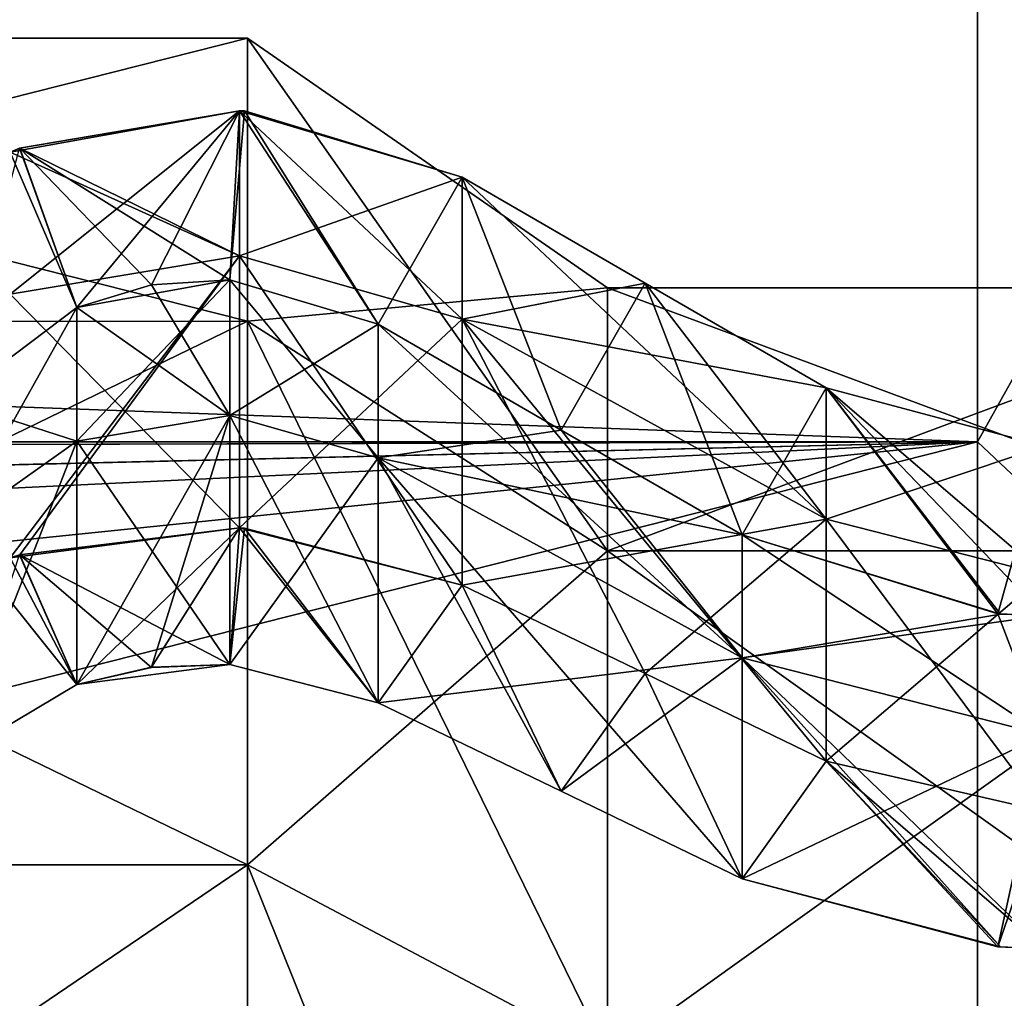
# Model space of a CAD drawing. Header units: metres. Extents: x -46 to 104, y -30 to 30.
# Tile 60 of 127: x 13.15 to 16.08, y 7.54 to 10.45. Entities that reach past the tile are written whole.
import ezdxf

# ---------------------------------------------------------------- set-up
doc = ezdxf.new("R2010")
doc.units = ezdxf.units.M
doc.layers.add('solid_122529', color=7, linetype='CONTINUOUS')

msp = doc.modelspace()

# ---------------------------------------------------------------- linework, layer by layer
at = {"layer": 'solid_122529'}
for points in [[(16, 11.258329, -6.500001), (16, 9.192387, -9.192389), (-40.5, 11.257812, -6.50054)], [(16, 11.258329, 6.500001), (-40.5, 11.257812, 6.50054), (-40.5, 9.192948, 9.191648)], [(16, 9.192387, 9.192389), (16, 11.258329, 6.500001), (-40.5, 9.192948, 9.191648)], [(16, 11.258329, 1093.5), (16, 9.192387, 1090.807617), (-40.5, 11.257812, 1093.499512)], [(16, 11.258329, 1106.5), (-40.5, 11.257812, 1106.500488), (-40.5, 9.192948, 1109.19165)], [(16, 9.192387, 1109.192383), (16, 11.258329, 1106.5), (-40.5, 9.192948, 1109.19165)], [(16, 9.192387, -9.192389), (-40.5, 9.192948, -9.191648), (-40.5, 11.257812, -6.50054)], [(16, 9.192387, 1090.807617), (-40.5, 9.192948, 1090.80835), (-40.5, 11.257812, 1093.499512)], [(16.749319, 10.533725, -7.270905), (16, 9.192387, -9.192389), (16, 11.258329, -6.500001)], [(16.749319, 10.533725, 7.270905), (16, 11.258329, 6.500001), (16, 9.192387, 9.192389)], [(16.749319, 10.533725, 1092.729126), (16, 9.192387, 1090.807617), (16, 11.258329, 1093.5)], [(16.749319, 10.533725, 1107.270874), (16, 11.258329, 1106.5), (16, 9.192387, 1109.192383)], [(16.749319, 10.533725, -7.270905), (16.749319, 8.487593, -9.580511), (16, 9.192387, -9.192389)], [(16.749319, 8.487593, 9.580511), (16.749319, 10.533725, 7.270905), (16, 9.192387, 9.192389)], [(16.749319, 10.533725, 1092.729126), (16.749319, 8.487593, 1090.419434), (16, 9.192387, 1090.807617)], [(16.749319, 8.487593, 1109.580566), (16.749319, 10.533725, 1107.270874), (16, 9.192387, 1109.192383)], [(13.828889, 10.393126, 1.494306), (10.5, 10.39292, 1.495167), (10.5, 10.39292, -1.495167)], [(13.828889, 9.551136, 4.361857), (10.5, 10.39292, 1.495167), (13.828889, 10.393126, 1.494306)], [(13.828889, 10.393126, -1.494306), (10.5, 10.39292, -1.495167), (10.5, 9.55102, -4.361573)], [(13.828889, 10.393126, 1.494306), (10.5, 10.39292, -1.495167), (13.828889, 10.393126, -1.494306)], [(13.828889, 10.393126, -1.494306), (10.5, 9.55102, -4.361573), (13.828889, 9.551136, -4.361857)], [(10.5, 9.55102, 1095.638428), (13.828889, 9.551136, 1095.638184), (13.828889, 10.393126, 1098.505737)], [(10.5, 10.39292, 1098.504883), (13.828889, 10.393126, 1098.505737), (13.828889, 10.393126, 1101.494263)], [(10.5, 10.39292, 1098.504883), (10.5, 9.55102, 1095.638428), (13.828889, 10.393126, 1098.505737)], [(10.5, 10.39292, 1101.495117), (13.828889, 10.393126, 1101.494263), (13.828889, 9.551136, 1104.361816)], [(10.5, 10.39292, 1101.495117), (10.5, 10.39292, 1098.504883), (13.828889, 10.393126, 1101.494263)], [(13.828889, 9.551136, 4.361857), (10.5, 9.55102, 4.361573), (10.5, 10.39292, 1.495167)], [(10.5, 9.55102, 1104.361572), (10.5, 10.39292, 1101.495117), (13.828889, 9.551136, 1104.361816)], [(13.828889, 10.393126, -1.494306), (14.9, 9.650759, -1.38757), (14.9, 9.650759, 1.38757)], [(13.828889, 10.393126, -1.494306), (13.828889, 9.551136, -4.361857), (14.9, 9.650759, -1.38757)], [(13.828889, 10.393126, 1.494306), (14.9, 9.650759, 1.38757), (14.9, 8.868912, 4.050296)], [(13.828889, 10.393126, 1.494306), (13.828889, 10.393126, -1.494306), (14.9, 9.650759, 1.38757)], [(13.828889, 9.551136, 4.361857), (13.828889, 10.393126, 1.494306), (14.9, 8.868912, 4.050296)], [(13.828889, 10.393126, 1098.505737), (14.9, 9.650759, 1098.612427), (14.9, 9.650759, 1101.387573)], [(13.828889, 10.393126, 1098.505737), (13.828889, 9.551136, 1095.638184), (14.9, 9.650759, 1098.612427)], [(13.828889, 10.393126, 1101.494263), (14.9, 9.650759, 1101.387573), (14.9, 8.868912, 1104.050293)], [(13.828889, 10.393126, 1101.494263), (13.828889, 10.393126, 1098.505737), (14.9, 9.650759, 1101.387573)], [(13.828889, 9.551136, 1104.361816), (13.828889, 10.393126, 1101.494263), (14.9, 8.868912, 1104.050293)], [(13.805645, 10.177287, 1101.196777), (13.123723, 10.054189, 1101.2146), (13.123739, 9.63166, 1103.129517)], [(13.151624, 10.066072, 1101.213867), (13.123723, 10.054189, 1101.2146), (13.805645, 10.177287, 1101.196777)], [(13.805645, 10.177287, 1.19674), (13.123723, 10.054189, 1.214597), (13.123739, 9.63166, 3.129511)], [(13.151624, 10.066072, 1.213866), (13.123723, 10.054189, 1.214597), (13.805645, 10.177287, 1.19674)], [(13.805645, 10.177287, 1101.196777), (13.123739, 9.63166, 1103.129517), (13.805773, 9.745878, 1103.166626)], [(13.805645, 10.177287, 1.19674), (13.123739, 9.63166, 3.129511), (13.805773, 9.745878, 3.166623)], [(13.321526, 9.592145, 1101.209473), (13.151624, 10.066072, 1101.213867), (13.805645, 10.177287, 1101.196777)], [(13.321526, 9.592145, 1.209417), (13.151624, 10.066072, 1.213866), (13.805645, 10.177287, 1.19674)], [(13.152021, 10.066235, 1098.786133), (13.805654, 10.177288, 1098.803223), (13.805773, 9.745875, 1096.833374)], [(13.776532, 9.674426, 1098.80249), (13.805654, 10.177288, 1098.803223), (13.152021, 10.066235, 1098.786133)], [(13.152021, 10.066235, -1.213856), (13.805654, 10.177288, -1.19674), (13.805773, 9.745875, -3.166632)], [(13.776532, 9.674426, -1.197502), (13.805654, 10.177288, -1.19674), (13.152021, 10.066235, -1.213856)], [(13.321526, 9.592145, 1101.209473), (13.805645, 10.177287, 1101.196777), (13.543889, 9.660059, 1101.203613)], [(13.321526, 9.592145, 1.209417), (13.805645, 10.177287, 1.19674), (13.543889, 9.660059, 1.203594)], [(13.543889, 9.660059, 1101.203613), (13.805645, 10.177287, 1101.196777), (13.776591, 9.674425, 1101.19751)], [(13.543889, 9.660059, 1.203594), (13.805645, 10.177287, 1.19674), (13.776591, 9.674425, 1.197501)], [(13.776532, 9.674426, 1098.80249), (14.217859, 9.542614, 1098.814087), (13.805654, 10.177288, 1098.803223)], [(13.776532, 9.674426, -1.197502), (14.217859, 9.542614, -1.185946), (13.805654, 10.177288, -1.19674)], [(13.776591, 9.674425, 1101.19751), (13.805645, 10.177287, 1101.196777), (13.819984, 10.176411, 1101.196411)], [(13.776591, 9.674425, 1.197501), (13.805645, 10.177287, 1.19674), (13.819984, 10.176411, 1.196365)], [(13.776591, 9.674425, 1101.19751), (13.819984, 10.176411, 1101.196411), (14.217859, 9.542614, 1101.185913)], [(13.776591, 9.674425, 1.197501), (13.819984, 10.176411, 1.196365), (14.217859, 9.542614, 1.185946)], [(13.805645, 10.177287, 1101.196777), (13.805773, 9.745878, 1103.166626), (14.467859, 9.979589, 1101.179443)], [(13.819984, 10.176411, 1101.196411), (13.805645, 10.177287, 1101.196777), (14.467859, 9.979589, 1101.179443)], [(13.805645, 10.177287, 1.19674), (13.805773, 9.745878, 3.166623), (14.467859, 9.979589, 1.179399)], [(13.819984, 10.176411, 1.196365), (13.805645, 10.177287, 1.19674), (14.467859, 9.979589, 1.179399)], [(13.805654, 10.177288, 1098.803223), (14.467859, 9.979589, 1098.820557), (14.467859, 9.557203, 1096.894653)], [(13.805773, 9.745875, 1096.833374), (13.805654, 10.177288, 1098.803223), (14.467859, 9.557203, 1096.894653)], [(13.805654, 10.177288, 1098.803223), (13.82039, 10.176386, 1098.803589), (14.467859, 9.979589, 1098.820557)], [(14.217859, 9.542614, 1098.814087), (13.82039, 10.176386, 1098.803589), (13.805654, 10.177288, 1098.803223)], [(13.805654, 10.177288, -1.19674), (14.467859, 9.979589, -1.179399), (14.467859, 9.557203, -3.105324)], [(13.805773, 9.745875, -3.166632), (13.805654, 10.177288, -1.19674), (14.467859, 9.557203, -3.105324)], [(13.805654, 10.177288, -1.19674), (13.82039, 10.176386, -1.196354), (14.467859, 9.979589, -1.179399)], [(14.217859, 9.542614, -1.185946), (13.82039, 10.176386, -1.196354), (13.805654, 10.177288, -1.19674)], [(14.217859, 9.542614, 1101.185913), (13.819984, 10.176411, 1101.196411), (14.467859, 9.979589, 1101.179443)], [(14.217859, 9.542614, 1.185946), (13.819984, 10.176411, 1.196365), (14.467859, 9.979589, 1.179399)], [(14.217859, 9.542614, 1098.814087), (14.467859, 9.979589, 1098.820557), (13.82039, 10.176386, 1098.803589)], [(14.217859, 9.542614, -1.185946), (14.467859, 9.979589, -1.179399), (13.82039, 10.176386, -1.196354)], [(13.321526, 9.592145, 1101.209473), (12.951815, 9.313337, 1101.219116), (13.151624, 10.066072, 1101.213867)], [(13.321526, 9.592145, 1.209417), (12.951815, 9.313337, 1.219098), (13.151624, 10.066072, 1.213866)], [(13.321472, 9.592123, 1098.790527), (13.12372, 10.054186, 1098.7854), (12.951815, 9.313337, 1098.780884)], [(13.321472, 9.592123, -1.209419), (13.12372, 10.054186, -1.214597), (12.951815, 9.313337, -1.219098)], [(13.152021, 10.066235, 1098.786133), (13.805773, 9.745875, 1096.833374), (13.12372, 10.054186, 1098.7854)], [(13.321472, 9.592123, 1098.790527), (13.152021, 10.066235, 1098.786133), (13.12372, 10.054186, 1098.7854)], [(13.152021, 10.066235, -1.213856), (13.805773, 9.745875, -3.166632), (13.12372, 10.054186, -1.214597)], [(13.321472, 9.592123, -1.209419), (13.152021, 10.066235, -1.213856), (13.12372, 10.054186, -1.214597)], [(13.805773, 9.745875, 1096.833374), (13.123739, 9.631656, 1096.870483), (13.12372, 10.054186, 1098.7854)], [(13.805773, 9.745875, -3.166632), (13.123739, 9.631656, -3.12952), (13.12372, 10.054186, -1.214597)], [(13.543326, 9.659957, 1098.796387), (13.776532, 9.674426, 1098.80249), (13.152021, 10.066235, 1098.786133)], [(13.321472, 9.592123, 1098.790527), (13.543326, 9.659957, 1098.796387), (13.152021, 10.066235, 1098.786133)], [(13.543326, 9.659957, -1.203609), (13.776532, 9.674426, -1.197502), (13.152021, 10.066235, -1.213856)], [(13.321472, 9.592123, -1.209419), (13.543326, 9.659957, -1.203609), (13.152021, 10.066235, -1.213856)], [(13.805773, 9.745878, 1103.166626), (14.467859, 9.557203, 1103.105347), (14.467859, 9.979589, 1101.179443)], [(13.805773, 9.745878, 3.166623), (14.467859, 9.557203, 3.105324), (14.467859, 9.979589, 1.179399)], [(14.762137, 9.227695, 1101.171753), (14.217859, 9.542614, 1101.185913), (14.467859, 9.979589, 1101.179443)], [(14.762173, 9.227674, 1098.828247), (14.467859, 9.979589, 1098.820557), (14.217859, 9.542614, 1098.814087)], [(14.762137, 9.227695, 1.171693), (14.217859, 9.542614, 1.185946), (14.467859, 9.979589, 1.179399)], [(14.762173, 9.227674, -1.171692), (14.467859, 9.979589, -1.179399), (14.217859, 9.542614, -1.185946)], [(15.011936, 9.664936, 1101.165161), (14.467859, 9.979589, 1101.179443), (14.467859, 9.557203, 1103.105347)], [(14.762137, 9.227695, 1101.171753), (14.467859, 9.979589, 1101.179443), (15.011936, 9.664936, 1101.165161)], [(15.55, 8.963007, 1097.087769), (14.467859, 9.557203, 1096.894653), (14.467859, 9.979589, 1098.820557)], [(15.55, 8.963007, 1097.087769), (14.467859, 9.979589, 1098.820557), (15.011969, 9.664918, 1098.834839)], [(14.762173, 9.227674, 1098.828247), (15.011969, 9.664918, 1098.834839), (14.467859, 9.979589, 1098.820557)], [(15.011936, 9.664936, 1.165152), (14.467859, 9.979589, 1.179399), (14.467859, 9.557203, 3.105324)], [(14.762137, 9.227695, 1.171693), (14.467859, 9.979589, 1.179399), (15.011936, 9.664936, 1.165152)], [(15.55, 8.963007, -2.912258), (14.467859, 9.557203, -3.105324), (14.467859, 9.979589, -1.179399)], [(15.55, 8.963007, -2.912258), (14.467859, 9.979589, -1.179399), (15.011969, 9.664918, -1.165151)], [(14.762173, 9.227674, -1.171692), (15.011969, 9.664918, -1.165151), (14.467859, 9.979589, -1.179399)], [(13.805773, 9.745878, 1103.166626), (13.123739, 9.63166, 1103.129517), (13.12372, 8.847929, 1104.927124)], [(13.152021, 8.857242, 1104.934814), (13.805773, 9.745878, 1103.166626), (13.12372, 8.847929, 1104.927124)], [(13.805773, 9.745878, 3.166623), (13.123739, 9.63166, 3.129511), (13.12372, 8.847929, 4.927073)], [(13.152021, 8.857242, 4.934754), (13.805773, 9.745878, 3.166623), (13.12372, 8.847929, 4.927073)], [(13.805645, 8.937024, 1094.986084), (13.123739, 9.631656, 1096.870483), (13.805773, 9.745875, 1096.833374)], [(13.805645, 8.937024, -5.013876), (13.123739, 9.631656, -3.12952), (13.805773, 9.745875, -3.166632)], [(13.152021, 8.857242, 1104.934814), (13.805654, 8.937025, 1105.013916), (13.805773, 9.745878, 1103.166626)], [(13.152021, 8.857242, 4.934754), (13.805654, 8.937025, 5.013877), (13.805773, 9.745878, 3.166623)], [(13.805645, 8.937024, 1094.986084), (13.805773, 9.745875, 1096.833374), (14.467859, 8.766891, 1095.088257)], [(13.805645, 8.937024, -5.013876), (13.805773, 9.745875, -3.166632), (14.467859, 8.766891, -4.911701)], [(13.805773, 9.745878, 1103.166626), (13.805654, 8.937025, 1105.013916), (14.467859, 9.557203, 1103.105347)], [(13.805773, 9.745878, 3.166623), (13.805654, 8.937025, 5.013877), (14.467859, 9.557203, 3.105324)], [(13.805773, 9.745875, 1096.833374), (14.467859, 9.557203, 1096.894653), (14.467859, 8.766891, 1095.088257)], [(13.805773, 9.745875, -3.166632), (14.467859, 9.557203, -3.105324), (14.467859, 8.766891, -4.911701)], [(13.321472, 9.592123, 1098.790527), (13.776532, 9.674426, 1098.80249), (13.543326, 9.659957, 1098.796387)], [(13.321472, 9.592123, 1098.790527), (13.321779, 9.195023, 1097.012329), (13.776532, 9.674426, 1098.80249)], [(13.321472, 9.592123, -1.209419), (13.776532, 9.674426, -1.197502), (13.543326, 9.659957, -1.203609)], [(13.321472, 9.592123, -1.209419), (13.321779, 9.195023, -2.987636), (13.776532, 9.674426, -1.197502)], [(13.321779, 9.195023, 1097.012329), (13.776468, 9.271164, 1096.987549), (13.776532, 9.674426, 1098.80249)], [(13.321779, 9.195023, -2.987636), (13.776468, 9.271164, -3.012392), (13.776532, 9.674426, -1.197502)], [(13.543889, 9.660059, 1101.203613), (13.776591, 9.674425, 1101.19751), (13.776468, 9.271169, 1103.012329)], [(13.543889, 9.660059, 1.203594), (13.776591, 9.674425, 1.197501), (13.776468, 9.271169, 3.012377)], [(13.776532, 9.674426, 1098.80249), (13.776468, 9.271164, 1096.987549), (14.217859, 9.542614, 1098.814087)], [(13.776532, 9.674426, -1.197502), (13.776468, 9.271164, -3.012392), (14.217859, 9.542614, -1.185946)], [(13.776468, 9.271169, 1103.012329), (13.776591, 9.674425, 1101.19751), (14.217859, 9.145384, 1102.971558)], [(13.776468, 9.271169, 3.012377), (13.776591, 9.674425, 1.197501), (14.217859, 9.145384, 2.971515)], [(13.776591, 9.674425, 1101.19751), (14.217859, 9.542614, 1101.185913), (14.217859, 9.145384, 1102.971558)], [(13.776591, 9.674425, 1.197501), (14.217859, 9.542614, 1.185946), (14.217859, 9.145384, 2.971515)], [(15.55, 9.353705, 1101.151123), (15.011936, 9.664936, 1101.165161), (14.467859, 9.557203, 1103.105347)], [(15.55, 9.353705, 1.151062), (15.011936, 9.664936, 1.165152), (14.467859, 9.557203, 3.105324)], [(14.762137, 9.227695, 1101.171753), (15.011936, 9.664936, 1101.165161), (15.3, 8.916419, 1101.157593)], [(14.762137, 9.227695, 1.171693), (15.011936, 9.664936, 1.165152), (15.3, 8.916419, 1.157609)], [(14.762173, 9.227674, 1098.828247), (15.3, 8.916419, 1098.842407), (15.011969, 9.664918, 1098.834839)], [(14.762173, 9.227674, -1.171692), (15.3, 8.916419, -1.157609), (15.011969, 9.664918, -1.165151)], [(15.3, 8.916419, 1101.157593), (15.011936, 9.664936, 1101.165161), (15.55, 9.353705, 1101.151123)], [(15.3, 8.916419, 1.157609), (15.011936, 9.664936, 1.165152), (15.55, 9.353705, 1.151062)], [(15.011969, 9.664918, 1098.834839), (15.55, 9.353705, 1098.848877), (15.55, 8.963007, 1097.087769)], [(15.3, 8.916419, 1098.842407), (15.55, 9.353705, 1098.848877), (15.011969, 9.664918, 1098.834839)], [(15.011969, 9.664918, -1.165151), (15.55, 9.353705, -1.151062), (15.55, 8.963007, -2.912258)], [(15.3, 8.916419, -1.157609), (15.55, 9.353705, -1.151062), (15.011969, 9.664918, -1.165151)], [(13.321526, 9.592145, 1101.209473), (13.543889, 9.660059, 1101.203613), (13.776468, 9.271169, 1103.012329)], [(13.321526, 9.592145, 1.209417), (13.543889, 9.660059, 1.203594), (13.776468, 9.271169, 3.012377)], [(13.828889, 9.551136, -4.361857), (14.9, 8.868912, -4.050296), (14.9, 9.650759, -1.38757)], [(13.828889, 9.551136, 1095.638184), (14.9, 8.868912, 1095.949707), (14.9, 9.650759, 1098.612427)], [(14.9, 8.868912, -4.050296), (17, 8.868912, -4.050296), (17, 9.650759, -1.38757)], [(14.9, 9.650759, -1.38757), (17, 9.650759, -1.38757), (17, 9.650759, 1.38757)], [(14.9, 9.650759, -1.38757), (14.9, 8.868912, -4.050296), (17, 9.650759, -1.38757)], [(14.9, 9.650759, 1.38757), (17, 9.650759, 1.38757), (17, 8.868912, 4.050296)], [(14.9, 9.650759, 1.38757), (14.9, 9.650759, -1.38757), (17, 9.650759, 1.38757)], [(14.9, 8.868912, 4.050296), (14.9, 9.650759, 1.38757), (17, 8.868912, 4.050296)], [(14.9, 8.868912, 1095.949707), (17, 8.868912, 1095.949707), (17, 9.650759, 1098.612427)], [(14.9, 9.650759, 1098.612427), (17, 9.650759, 1098.612427), (17, 9.650759, 1101.387573)], [(14.9, 9.650759, 1098.612427), (14.9, 8.868912, 1095.949707), (17, 9.650759, 1098.612427)], [(14.9, 9.650759, 1101.387573), (17, 9.650759, 1101.387573), (17, 8.868912, 1104.050293)], [(14.9, 9.650759, 1101.387573), (14.9, 9.650759, 1098.612427), (17, 9.650759, 1101.387573)], [(14.9, 8.868912, 1104.050293), (14.9, 9.650759, 1101.387573), (17, 8.868912, 1104.050293)], [(13.805645, 8.937024, 1094.986084), (13.123723, 8.847932, 1095.072876), (13.123739, 9.631656, 1096.870483)], [(13.805645, 8.937024, -5.013876), (13.123723, 8.847932, -4.927074), (13.123739, 9.631656, -3.12952)], [(13.321779, 9.195018, 1102.987671), (12.951815, 9.313337, 1101.219116), (13.321526, 9.592145, 1101.209473)], [(13.321779, 9.195018, 2.98765), (12.951815, 9.313337, 1.219098), (13.321526, 9.592145, 1.209417)], [(13.321472, 9.592123, 1098.790527), (12.951815, 9.313337, 1098.780884), (12.951815, 8.933072, 1097.097412)], [(13.321472, 9.592123, 1098.790527), (12.951815, 8.933072, 1097.097412), (13.321779, 9.195023, 1097.012329)], [(13.321472, 9.592123, -1.209419), (12.951815, 9.313337, -1.219098), (12.951815, 8.933072, -2.902531)], [(13.321472, 9.592123, -1.209419), (12.951815, 8.933072, -2.902531), (13.321779, 9.195023, -2.987636)], [(13.321779, 9.195018, 1102.987671), (13.321526, 9.592145, 1101.209473), (13.776468, 9.271169, 1103.012329)], [(13.321779, 9.195018, 2.98765), (13.321526, 9.592145, 1.209417), (13.776468, 9.271169, 3.012377)], [(13.828889, 7.93537, 6.876038), (10.5, 9.55102, 4.361573), (13.828889, 9.551136, 4.361857)], [(13.828889, 9.551136, -4.361857), (10.5, 9.55102, -4.361573), (10.5, 7.935764, -6.875546)], [(13.828889, 9.551136, -4.361857), (10.5, 7.935764, -6.875546), (13.828889, 7.93537, -6.876038)], [(10.5, 7.935764, 1093.124512), (13.828889, 7.93537, 1093.123901), (13.828889, 9.551136, 1095.638184)], [(10.5, 9.55102, 1095.638428), (10.5, 7.935764, 1093.124512), (13.828889, 9.551136, 1095.638184)], [(10.5, 9.55102, 1104.361572), (13.828889, 9.551136, 1104.361816), (13.828889, 7.93537, 1106.876099)], [(13.828889, 7.93537, 6.876038), (10.5, 7.935764, 6.875546), (10.5, 9.55102, 4.361573)], [(10.5, 7.935764, 1106.875488), (10.5, 9.55102, 1104.361572), (13.828889, 7.93537, 1106.876099)], [(13.805654, 8.937025, 1105.013916), (14.467859, 8.766891, 1104.911743), (14.467859, 9.557203, 1103.105347)], [(13.805654, 8.937025, 5.013877), (14.467859, 8.766891, 4.911701), (14.467859, 9.557203, 3.105324)], [(13.828889, 9.551136, -4.361857), (13.828889, 7.93537, -6.876038), (14.9, 8.868912, -4.050296)], [(13.828889, 9.551136, 4.361857), (14.9, 8.868912, 4.050296), (14.9, 7.368558, 6.384892)], [(13.828889, 7.93537, 6.876038), (13.828889, 9.551136, 4.361857), (14.9, 7.368558, 6.384892)], [(13.828889, 9.551136, 1095.638184), (13.828889, 7.93537, 1093.123901), (14.9, 8.868912, 1095.949707)], [(13.828889, 9.551136, 1104.361816), (14.9, 8.868912, 1104.050293), (14.9, 7.368558, 1106.384888)], [(13.828889, 7.93537, 1106.876099), (13.828889, 9.551136, 1104.361816), (14.9, 7.368558, 1106.384888)], [(15.55, 8.963007, 1102.912231), (14.467859, 9.557203, 1103.105347), (14.467859, 8.766891, 1104.911743)], [(15.55, 8.963007, 1102.912231), (15.55, 9.353705, 1101.151123), (14.467859, 9.557203, 1103.105347)], [(15.011936, 8.503957, 1095.261719), (14.467859, 8.766891, 1095.088257), (14.467859, 9.557203, 1096.894653)], [(15.55, 8.243884, 1095.433228), (15.011936, 8.503957, 1095.261719), (14.467859, 9.557203, 1096.894653)], [(15.55, 8.963007, 1097.087769), (15.55, 8.243884, 1095.433228), (14.467859, 9.557203, 1096.894653)], [(15.55, 8.963007, 2.912258), (14.467859, 9.557203, 3.105324), (14.467859, 8.766891, 4.911701)], [(15.55, 8.963007, 2.912258), (15.55, 9.353705, 1.151062), (14.467859, 9.557203, 3.105324)], [(15.011936, 8.503957, -4.738279), (14.467859, 8.766891, -4.911701), (14.467859, 9.557203, -3.105324)], [(15.55, 8.243884, -4.566741), (15.011936, 8.503957, -4.738279), (14.467859, 9.557203, -3.105324)], [(15.55, 8.963007, -2.912258), (15.55, 8.243884, -4.566741), (14.467859, 9.557203, -3.105324)], [(13.776468, 9.271164, 1096.987549), (14.217859, 9.145384, 1097.028442), (14.217859, 9.542614, 1098.814087)], [(13.776468, 9.271164, -3.012392), (14.217859, 9.145384, -2.971515), (14.217859, 9.542614, -1.185946)], [(14.762173, 9.227674, 1098.828247), (14.217859, 9.542614, 1098.814087), (14.217859, 9.145384, 1097.028442)], [(15.3, 8.551188, 1102.778442), (14.217859, 9.145384, 1102.971558), (14.217859, 9.542614, 1101.185913)], [(15.3, 8.551188, 1102.778442), (14.217859, 9.542614, 1101.185913), (14.762137, 9.227695, 1101.171753)], [(14.762173, 9.227674, -1.171692), (14.217859, 9.542614, -1.185946), (14.217859, 9.145384, -2.971515)], [(15.3, 8.551188, 2.778449), (14.217859, 9.145384, 2.971515), (14.217859, 9.542614, 1.185946)], [(15.3, 8.551188, 2.778449), (14.217859, 9.542614, 1.185946), (14.762137, 9.227695, 1.171693)], [(16.068468, 8.680721, 1098.862549), (15.55, 9.353705, 1098.848877), (15.3, 8.916419, 1098.842407)], [(16.06085, 8.681281, 1101.137695), (15.3, 8.916419, 1101.157593), (15.55, 9.353705, 1101.151123)], [(16.068468, 8.680721, -1.137486), (15.55, 9.353705, -1.151062), (15.3, 8.916419, -1.157609)], [(16.06085, 8.681281, 1.137685), (15.3, 8.916419, 1.157609), (15.55, 9.353705, 1.151062)], [(16.198639, 8.797369, 1097.141602), (15.55, 8.963007, 1097.087769), (15.55, 9.353705, 1098.848877)], [(16.198772, 9.180359, 1098.865967), (16.198639, 8.797369, 1097.141602), (15.55, 9.353705, 1098.848877)], [(16.198603, 8.676286, 1098.865967), (16.198772, 9.180359, 1098.865967), (15.55, 9.353705, 1098.848877)], [(16.198603, 8.676286, 1098.865967), (15.55, 9.353705, 1098.848877), (16.068468, 8.680721, 1098.862549)], [(16.198774, 9.180355, 1101.134033), (15.55, 9.353705, 1101.151123), (15.55, 8.963007, 1102.912231)], [(16.06085, 8.681281, 1101.137695), (15.55, 9.353705, 1101.151123), (16.198774, 9.180355, 1101.134033)], [(16.198639, 8.797369, -2.858427), (15.55, 8.963007, -2.912258), (15.55, 9.353705, -1.151062)], [(16.198772, 9.180359, -1.134074), (16.198639, 8.797369, -2.858427), (15.55, 9.353705, -1.151062)], [(16.198603, 8.676286, -1.134078), (16.198772, 9.180359, -1.134074), (15.55, 9.353705, -1.151062)], [(16.198603, 8.676286, -1.134078), (15.55, 9.353705, -1.151062), (16.068468, 8.680721, -1.137486)], [(16.198774, 9.180355, 1.134074), (15.55, 9.353705, 1.151062), (15.55, 8.963007, 2.912258)], [(16.06085, 8.681281, 1.137685), (15.55, 9.353705, 1.151062), (16.198774, 9.180355, 1.134074)], [(13.321779, 9.195018, 1102.987671), (12.951815, 8.933072, 1102.902588), (12.951815, 9.313337, 1101.219116)], [(13.321779, 9.195018, 2.98765), (12.951815, 8.933072, 2.902531), (12.951815, 9.313337, 1.219098)], [(13.321526, 8.471086, 1095.340332), (13.543889, 8.522607, 1095.295654), (13.776468, 9.271164, 1096.987549)], [(13.321779, 9.195023, 1097.012329), (13.321526, 8.471086, 1095.340332), (13.776468, 9.271164, 1096.987549)], [(13.321526, 8.471086, -4.659682), (13.543889, 8.522607, -4.704312), (13.776468, 9.271164, -3.012392)], [(13.321779, 9.195023, -2.987636), (13.321526, 8.471086, -4.659682), (13.776468, 9.271164, -3.012392)], [(13.321779, 9.195018, 1102.987671), (13.776468, 9.271169, 1103.012329), (13.776532, 8.530649, 1104.717651)], [(13.321779, 9.195018, 2.98765), (13.776468, 9.271169, 3.012377), (13.776532, 8.530649, 4.717685)], [(13.543889, 8.522607, 1095.295654), (13.776591, 8.530647, 1095.282349), (13.776468, 9.271164, 1096.987549)], [(13.543889, 8.522607, -4.704312), (13.776591, 8.530647, -4.717686), (13.776468, 9.271164, -3.012392)], [(13.776468, 9.271169, 1103.012329), (14.217859, 9.145384, 1102.971558), (14.217859, 8.417218, 1104.649536)], [(13.776532, 8.530649, 1104.717651), (13.776468, 9.271169, 1103.012329), (14.217859, 8.417218, 1104.649536)], [(13.776468, 9.271169, 3.012377), (14.217859, 9.145384, 2.971515), (14.217859, 8.417218, 4.649557)], [(13.776532, 8.530649, 4.717685), (13.776468, 9.271169, 3.012377), (14.217859, 8.417218, 4.649557)], [(13.776468, 9.271164, 1096.987549), (13.776591, 8.530647, 1095.282349), (14.217859, 9.145384, 1097.028442)], [(13.776468, 9.271164, -3.012392), (13.776591, 8.530647, -4.717686), (14.217859, 9.145384, -2.971515)], [(14.762173, 9.227674, 1098.828247), (14.217859, 9.145384, 1097.028442), (15.3, 8.916419, 1098.842407)], [(14.762173, 9.227674, -1.171692), (14.217859, 9.145384, -2.971515), (15.3, 8.916419, -1.157609)], [(14.762137, 9.227695, 1101.171753), (15.3, 8.916419, 1101.157593), (15.3, 8.551188, 1102.778442)], [(14.762137, 9.227695, 1.171693), (15.3, 8.916419, 1.157609), (15.3, 8.551188, 2.778449)], [(13.321779, 9.195023, 1097.012329), (12.951815, 8.933072, 1097.097412), (12.951815, 8.251217, 1095.512085)], [(13.321779, 9.195023, 1097.012329), (12.951815, 8.251217, 1095.512085), (13.321526, 8.471086, 1095.340332)], [(13.321779, 9.195023, -2.987636), (12.951815, 8.933072, -2.902531), (12.951815, 8.251217, -4.487971)], [(13.321779, 9.195023, -2.987636), (12.951815, 8.251217, -4.487971), (13.321526, 8.471086, -4.659682)], [(13.321472, 8.471069, 1104.659668), (12.951815, 8.933072, 1102.902588), (13.321779, 9.195018, 1102.987671)], [(13.321472, 8.471069, 4.659668), (12.951815, 8.933072, 2.902531), (13.321779, 9.195018, 2.98765)], [(13.321472, 8.471069, 1104.659668), (13.321779, 9.195018, 1102.987671), (13.776532, 8.530649, 1104.717651)], [(13.321472, 8.471069, 4.659668), (13.321779, 9.195018, 2.98765), (13.776532, 8.530649, 4.717685)], [(16, 6.499997, -11.258332), (-40.5, 6.499179, -11.258723), (-40.5, 9.192948, -9.191648)], [(16, 9.192387, -9.192389), (16, 6.499997, -11.258332), (-40.5, 9.192948, -9.191648)], [(16, 9.192387, 9.192389), (-40.5, 9.192948, 9.191648), (0, 9.15, 9.234582)], [(0, 9.15, 1090.765381), (-40.5, 9.192948, 1090.80835), (16, 9.192387, 1090.807617)], [(16, 9.192387, 1109.192383), (-40.5, 9.192948, 1109.19165), (-40.5, 6.499179, 1111.258667)], [(16, 6.499997, 1111.258301), (16, 9.192387, 1109.192383), (-40.5, 6.499179, 1111.258667)], [(2.264904, 8.864511, 9.508967), (16, 9.192387, 9.192389), (0, 9.15, 9.234582)], [(2.251472, 8.867946, 1090.494263), (0, 9.15, 1090.765381), (16, 9.192387, 1090.807617)], [(2.251472, 8.867946, 1090.494263), (16, 9.192387, 1090.807617), (16, 6.499997, 1088.741699)], [(2.264904, 8.864511, 9.508967), (4.431393, 8.004786, 10.243212), (16, 9.192387, 9.192389)], [(4.431393, 8.004786, 10.243212), (6.215284, 6.716105, 11.130766), (16, 9.192387, 9.192389)], [(6.215284, 6.716105, 11.130766), (16, 6.499997, 11.258332), (16, 9.192387, 9.192389)], [(16.198639, 8.797362, 1102.858398), (16.198774, 9.180355, 1101.134033), (15.55, 8.963007, 1102.912231)], [(16.198639, 8.797362, 2.858448), (16.198774, 9.180355, 1.134074), (15.55, 8.963007, 2.912258)], [(16.749319, 8.487593, -9.580511), (16, 6.499997, -11.258332), (16, 9.192387, -9.192389)], [(16.749319, 8.487593, 9.580511), (16, 9.192387, 9.192389), (16, 6.499997, 11.258332)], [(16.749319, 8.487593, 1090.419434), (16, 6.499997, 1088.741699), (16, 9.192387, 1090.807617)], [(16.749319, 8.487593, 1109.580566), (16, 9.192387, 1109.192383), (16, 6.499997, 1111.258301)], [(16.06085, 8.681281, 1101.137695), (16.198774, 9.180355, 1101.134033), (16.198313, 8.676294, 1101.134033)], [(16.06085, 8.681281, 1.137685), (16.198774, 9.180355, 1.134074), (16.198313, 8.676294, 1.134086)], [(13.776591, 8.530647, 1095.282349), (14.217859, 8.417218, 1095.350464), (14.217859, 9.145384, 1097.028442)], [(13.776591, 8.530647, -4.717686), (14.217859, 8.417218, -4.649557), (14.217859, 9.145384, -2.971515)], [(15.3, 8.551188, 1097.221558), (14.217859, 9.145384, 1097.028442), (14.217859, 8.417218, 1095.350464)], [(15.3, 8.551188, 1097.221558), (15.3, 8.916419, 1098.842407), (14.217859, 9.145384, 1097.028442)], [(14.762173, 8.154049, 1104.475952), (14.217859, 8.417218, 1104.649536), (14.217859, 9.145384, 1102.971558)], [(15.3, 8.551188, 1102.778442), (15.3, 7.89396, 1104.304443), (14.217859, 9.145384, 1102.971558)], [(14.762173, 8.154049, 1104.475952), (14.217859, 9.145384, 1102.971558), (15.3, 7.89396, 1104.304443)], [(15.3, 8.551188, -2.778449), (14.217859, 9.145384, -2.971515), (14.217859, 8.417218, -4.649557)], [(15.3, 8.551188, -2.778449), (15.3, 8.916419, -1.157609), (14.217859, 9.145384, -2.971515)], [(14.762173, 8.154049, 4.475972), (14.217859, 8.417218, 4.649557), (14.217859, 9.145384, 2.971515)], [(15.3, 8.551188, 2.778449), (15.3, 7.89396, 4.304414), (14.217859, 9.145384, 2.971515)], [(14.762173, 8.154049, 4.475972), (14.217859, 9.145384, 2.971515), (15.3, 7.89396, 4.304414)], [(15.55, 8.963007, 1102.912231), (14.467859, 8.766891, 1104.911743), (15.011969, 8.503942, 1104.738281)], [(15.55, 8.963007, 2.912258), (14.467859, 8.766891, 4.911701), (15.011969, 8.503942, 4.738269)], [(15.011969, 8.503942, 1104.738281), (15.55, 8.243884, 1104.566772), (15.55, 8.963007, 1102.912231)], [(15.011969, 8.503942, 4.738269), (15.55, 8.243884, 4.566741), (15.55, 8.963007, 2.912258)], [(16.198774, 8.093656, 1095.521362), (15.55, 8.243884, 1095.433228), (15.55, 8.963007, 1097.087769)], [(16.198639, 8.797369, 1097.141602), (16.198774, 8.093656, 1095.521362), (15.55, 8.963007, 1097.087769)], [(16.198639, 8.797362, 1102.858398), (15.55, 8.963007, 1102.912231), (15.55, 8.243884, 1104.566772)], [(16.198774, 8.093656, -4.478592), (15.55, 8.243884, -4.566741), (15.55, 8.963007, -2.912258)], [(16.198639, 8.797369, -2.858427), (16.198774, 8.093656, -4.478592), (15.55, 8.963007, -2.912258)], [(16.198639, 8.797362, 2.858448), (15.55, 8.963007, 2.912258), (15.55, 8.243884, 4.566741)], [(13.321472, 8.471069, 1104.659668), (12.951815, 8.251217, 1104.487915), (12.951815, 8.933072, 1102.902588)], [(13.321472, 8.471069, 4.659668), (12.951815, 8.251217, 4.487971), (12.951815, 8.933072, 2.902531)], [(13.151624, 8.857116, 1095.065308), (13.123723, 8.847932, 1095.072876), (13.805645, 8.937024, 1094.986084)], [(13.151624, 8.857116, -4.93465), (13.123723, 8.847932, -4.927074), (13.805645, 8.937024, -5.013876)], [(13.321526, 8.471086, 1095.340332), (13.151624, 8.857116, 1095.065308), (13.805645, 8.937024, 1094.986084)], [(13.321526, 8.471086, -4.659682), (13.151624, 8.857116, -4.93465), (13.805645, 8.937024, -5.013876)], [(13.776532, 8.530649, 1104.717651), (13.805654, 8.937025, 1105.013916), (13.152021, 8.857242, 1104.934814)], [(13.776532, 8.530649, 4.717685), (13.805654, 8.937025, 5.013877), (13.152021, 8.857242, 4.934754)], [(13.321526, 8.471086, 1095.340332), (13.805645, 8.937024, 1094.986084), (13.543889, 8.522607, 1095.295654)], [(13.321526, 8.471086, -4.659682), (13.805645, 8.937024, -5.013876), (13.543889, 8.522607, -4.704312)], [(13.543889, 8.522607, 1095.295654), (13.805645, 8.937024, 1094.986084), (13.776591, 8.530647, 1095.282349)], [(13.543889, 8.522607, -4.704312), (13.805645, 8.937024, -5.013876), (13.776591, 8.530647, -4.717686)], [(13.776532, 8.530649, 1104.717651), (14.217859, 8.417218, 1104.649536), (13.805654, 8.937025, 1105.013916)], [(13.776532, 8.530649, 4.717685), (14.217859, 8.417218, 4.649557), (13.805654, 8.937025, 5.013877)], [(13.776591, 8.530647, 1095.282349), (13.805645, 8.937024, 1094.986084), (13.819984, 8.936094, 1094.986328)], [(13.776591, 8.530647, -4.717686), (13.805645, 8.937024, -5.013876), (13.819984, 8.936094, -5.013665)], [(13.776591, 8.530647, 1095.282349), (13.819984, 8.936094, 1094.986328), (14.217859, 8.417218, 1095.350464)], [(13.776591, 8.530647, -4.717686), (13.819984, 8.936094, -5.013665), (14.217859, 8.417218, -4.649557)], [(13.819984, 8.936094, 1094.986328), (13.805645, 8.937024, 1094.986084), (14.467859, 8.766891, 1095.088257)], [(13.819984, 8.936094, -5.013665), (13.805645, 8.937024, -5.013876), (14.467859, 8.766891, -4.911701)], [(13.805654, 8.937025, 1105.013916), (13.82039, 8.936069, 1105.013672), (14.467859, 8.766891, 1104.911743)], [(14.217859, 8.417218, 1104.649536), (13.82039, 8.936069, 1105.013672), (13.805654, 8.937025, 1105.013916)], [(13.805654, 8.937025, 5.013877), (13.82039, 8.936069, 5.013659), (14.467859, 8.766891, 4.911701)], [(14.217859, 8.417218, 4.649557), (13.82039, 8.936069, 5.013659), (13.805654, 8.937025, 5.013877)], [(14.217859, 8.417218, 1095.350464), (13.819984, 8.936094, 1094.986328), (14.467859, 8.766891, 1095.088257)], [(14.217859, 8.417218, -4.649557), (13.819984, 8.936094, -5.013665), (14.467859, 8.766891, -4.911701)], [(14.217859, 8.417218, 1104.649536), (14.467859, 8.766891, 1104.911743), (13.82039, 8.936069, 1105.013672)], [(14.217859, 8.417218, 4.649557), (14.467859, 8.766891, 4.911701), (13.82039, 8.936069, 5.013659)], [(16.068468, 8.680721, 1098.862549), (15.3, 8.916419, 1098.842407), (15.3, 8.551188, 1097.221558)], [(16.198114, 8.321862, 1102.703857), (15.3, 8.551188, 1102.778442), (15.3, 8.916419, 1101.157593)], [(16.06085, 8.681281, 1101.137695), (16.198114, 8.321862, 1102.703857), (15.3, 8.916419, 1101.157593)], [(16.068468, 8.680721, -1.137486), (15.3, 8.916419, -1.157609), (15.3, 8.551188, -2.778449)], [(16.198114, 8.321862, 2.703853), (15.3, 8.551188, 2.778449), (15.3, 8.916419, 1.157609)], [(16.06085, 8.681281, 1.137685), (16.198114, 8.321862, 2.703853), (15.3, 8.916419, 1.157609)], [(4.409133, 8.017077, 1089.766357), (2.251472, 8.867946, 1090.494263), (16, 6.499997, 1088.741699)], [(13.321526, 8.471086, 1095.340332), (12.951815, 8.251217, 1095.512085), (13.151624, 8.857116, 1095.065308)], [(13.321526, 8.471086, -4.659682), (12.951815, 8.251217, -4.487971), (13.151624, 8.857116, -4.93465)], [(13.321472, 8.471069, 1104.659668), (13.12372, 8.847929, 1104.927124), (12.951815, 8.251217, 1104.487915)], [(13.321472, 8.471069, 4.659668), (13.12372, 8.847929, 4.927073), (12.951815, 8.251217, 4.487971)], [(13.321472, 8.471069, 1104.659668), (13.152021, 8.857242, 1104.934814), (13.12372, 8.847929, 1104.927124)], [(13.321472, 8.471069, 4.659668), (13.152021, 8.857242, 4.934754), (13.12372, 8.847929, 4.927073)], [(13.543326, 8.522532, 1104.704224), (13.776532, 8.530649, 1104.717651), (13.152021, 8.857242, 1104.934814)], [(13.321472, 8.471069, 1104.659668), (13.543326, 8.522532, 1104.704224), (13.152021, 8.857242, 1104.934814)], [(13.543326, 8.522532, 4.70424), (13.776532, 8.530649, 4.717685), (13.152021, 8.857242, 4.934754)], [(13.321472, 8.471069, 4.659668), (13.543326, 8.522532, 4.70424), (13.152021, 8.857242, 4.934754)], [(13.828889, 7.93537, -6.876038), (14.9, 7.368558, -6.384892), (14.9, 8.868912, -4.050296)], [(13.828889, 7.93537, 1093.123901), (14.9, 7.368558, 1093.615112), (14.9, 8.868912, 1095.949707)], [(14.9, 7.368558, -6.384892), (17, 7.368558, -6.384892), (17, 8.868912, -4.050296)], [(14.9, 8.868912, -4.050296), (14.9, 7.368558, -6.384892), (17, 8.868912, -4.050296)], [(14.9, 8.868912, 4.050296), (17, 8.868912, 4.050296), (17, 7.368558, 6.384892)], [(14.9, 7.368558, 6.384892), (14.9, 8.868912, 4.050296), (17, 7.368558, 6.384892)], [(14.9, 7.368558, 1093.615112), (17, 7.368558, 1093.615112), (17, 8.868912, 1095.949707)], [(14.9, 8.868912, 1095.949707), (14.9, 7.368558, 1093.615112), (17, 8.868912, 1095.949707)], [(14.9, 8.868912, 1104.050293), (17, 8.868912, 1104.050293), (17, 7.368558, 1106.384888)], [(14.9, 7.368558, 1106.384888), (14.9, 8.868912, 1104.050293), (17, 7.368558, 1106.384888)], [(16.198772, 8.093658, 1104.478638), (16.198639, 8.797362, 1102.858398), (15.55, 8.243884, 1104.566772)], [(16.198772, 8.093658, 4.478594), (16.198639, 8.797362, 2.858448), (15.55, 8.243884, 4.566741)], [(14.762173, 8.154049, 1104.475952), (14.467859, 8.766891, 1104.911743), (14.217859, 8.417218, 1104.649536)], [(14.762137, 8.154066, 1095.524048), (14.217859, 8.417218, 1095.350464), (14.467859, 8.766891, 1095.088257)], [(14.762173, 8.154049, 4.475972), (14.467859, 8.766891, 4.911701), (14.217859, 8.417218, 4.649557)], [(14.762137, 8.154066, -4.475983), (14.217859, 8.417218, -4.649557), (14.467859, 8.766891, -4.911701)], [(14.762173, 8.154049, 1104.475952), (15.011969, 8.503942, 1104.738281), (14.467859, 8.766891, 1104.911743)], [(14.762137, 8.154066, 1095.524048), (14.467859, 8.766891, 1095.088257), (15.011936, 8.503957, 1095.261719)], [(14.762173, 8.154049, 4.475972), (15.011969, 8.503942, 4.738269), (14.467859, 8.766891, 4.911701)], [(14.762137, 8.154066, -4.475983), (14.467859, 8.766891, -4.911701), (15.011936, 8.503957, -4.738279)], [(16.198603, 8.676286, 1098.865967), (16.068468, 8.680721, 1098.862549), (15.3, 8.551188, 1097.221558)], [(16.198603, 8.676286, -1.134078), (16.068468, 8.680721, -1.137486), (15.3, 8.551188, -2.778449)], [(16.198114, 8.321813, 1097.296021), (16.198603, 8.676286, 1098.865967), (15.3, 8.551188, 1097.221558)], [(16.198114, 8.321813, -2.704005), (16.198603, 8.676286, -1.134078), (15.3, 8.551188, -2.778449)], [(16.06085, 8.681281, 1101.137695), (16.198313, 8.676294, 1101.134033), (16.198114, 8.321862, 1102.703857)], [(16.06085, 8.681281, 1.137685), (16.198313, 8.676294, 1.134086), (16.198114, 8.321862, 2.703853)], [(15.3, 8.551188, 1097.221558), (14.217859, 8.417218, 1095.350464), (14.762137, 8.154066, 1095.524048)], [(15.3, 8.551188, -2.778449), (14.217859, 8.417218, -4.649557), (14.762137, 8.154066, -4.475983)], [(14.762137, 8.154066, 1095.524048), (15.3, 7.89396, 1095.695557), (15.3, 8.551188, 1097.221558)], [(14.762137, 8.154066, -4.475983), (15.3, 7.89396, -4.304414), (15.3, 8.551188, -2.778449)], [(16.198114, 8.321813, 1097.296021), (15.3, 8.551188, 1097.221558), (15.3, 7.89396, 1095.695557)], [(16.068468, 7.691449, 1104.182129), (15.3, 7.89396, 1104.304443), (15.3, 8.551188, 1102.778442)], [(16.198603, 7.685857, 1104.182251), (16.068468, 7.691449, 1104.182129), (15.3, 8.551188, 1102.778442)], [(16.198114, 8.321862, 1102.703857), (16.198603, 7.685857, 1104.182251), (15.3, 8.551188, 1102.778442)], [(16.198114, 8.321813, -2.704005), (15.3, 8.551188, -2.778449), (15.3, 7.89396, -4.304414)], [(16.068468, 7.691449, 4.182155), (15.3, 7.89396, 4.304414), (15.3, 8.551188, 2.778449)], [(16.198603, 7.685857, 4.182304), (16.068468, 7.691449, 4.182155), (15.3, 8.551188, 2.778449)], [(16.198114, 8.321862, 2.703853), (16.198603, 7.685857, 4.182304), (15.3, 8.551188, 2.778449)], [(13.321472, 8.471069, 1104.659668), (13.776532, 8.530649, 1104.717651), (13.543326, 8.522532, 1104.704224)], [(13.321472, 8.471069, 4.659668), (13.776532, 8.530649, 4.717685), (13.543326, 8.522532, 4.70424)], [(14.762137, 8.154066, 1095.524048), (15.011936, 8.503957, 1095.261719), (15.3, 7.89396, 1095.695557)], [(14.762137, 8.154066, -4.475983), (15.011936, 8.503957, -4.738279), (15.3, 7.89396, -4.304414)], [(14.762173, 8.154049, 1104.475952), (15.3, 7.89396, 1104.304443), (15.011969, 8.503942, 1104.738281)], [(14.762173, 8.154049, 4.475972), (15.3, 7.89396, 4.304414), (15.011969, 8.503942, 4.738269)], [(15.3, 7.89396, 1095.695557), (15.011936, 8.503957, 1095.261719), (15.55, 8.243884, 1095.433228)], [(15.3, 7.89396, -4.304414), (15.011936, 8.503957, -4.738279), (15.55, 8.243884, -4.566741)], [(15.3, 7.89396, 1104.304443), (15.55, 8.243884, 1104.566772), (15.011969, 8.503942, 1104.738281)], [(15.3, 7.89396, 4.304414), (15.55, 8.243884, 4.566741), (15.011969, 8.503942, 4.738269)], [(16.749319, 8.487593, -9.580511), (16.749319, 5.948192, -11.333333), (16, 6.499997, -11.258332)], [(16.749319, 5.948192, 11.333333), (16.749319, 8.487593, 9.580511), (16, 6.499997, 11.258332)], [(16.749319, 8.487593, 1090.419434), (16.749319, 5.948192, 1088.666626), (16, 6.499997, 1088.741699)], [(16.749319, 5.948192, 1111.333374), (16.749319, 8.487593, 1109.580566), (16, 6.499997, 1111.258301)], [(16.06085, 7.692019, 1095.817627), (16.198114, 8.321813, 1097.296021), (15.3, 7.89396, 1095.695557)], [(16.06085, 7.692019, -4.182322), (16.198114, 8.321813, -2.704005), (15.3, 7.89396, -4.304414)], [(16.06085, 7.692019, 1095.817627), (16.198313, 7.685868, 1095.817749), (16.198114, 8.321813, 1097.296021)], [(16.06085, 7.692019, -4.182322), (16.198313, 7.685868, -4.182303), (16.198114, 8.321813, -2.704005)], [(16.06085, 7.692019, 1095.817627), (15.3, 7.89396, 1095.695557), (15.55, 8.243884, 1095.433228)], [(16.068468, 7.691449, 1104.182129), (15.55, 8.243884, 1104.566772), (15.3, 7.89396, 1104.304443)], [(16.06085, 7.692019, -4.182322), (15.3, 7.89396, -4.304414), (15.55, 8.243884, -4.566741)], [(16.068468, 7.691449, 4.182155), (15.55, 8.243884, 4.566741), (15.3, 7.89396, 4.304414)], [(16.06085, 7.692019, 1095.817627), (15.55, 8.243884, 1095.433228), (16.198774, 8.093656, 1095.521362)], [(16.198603, 7.685857, 1104.182251), (16.198772, 8.093658, 1104.478638), (15.55, 8.243884, 1104.566772)], [(16.198603, 7.685857, 1104.182251), (15.55, 8.243884, 1104.566772), (16.068468, 7.691449, 1104.182129)], [(16.06085, 7.692019, -4.182322), (15.55, 8.243884, -4.566741), (16.198774, 8.093656, -4.478592)], [(16.198603, 7.685857, 4.182304), (16.198772, 8.093658, 4.478594), (15.55, 8.243884, 4.566741)], [(16.198603, 7.685857, 4.182304), (15.55, 8.243884, 4.566741), (16.068468, 7.691449, 4.182155)], [(16.06085, 7.692019, 1095.817627), (16.198774, 8.093656, 1095.521362), (16.198313, 7.685868, 1095.817749)], [(16.06085, 7.692019, -4.182322), (16.198774, 8.093656, -4.478592), (16.198313, 7.685868, -4.182303)], [(6.192521, 6.737092, 1088.881958), (4.409133, 8.017077, 1089.766357), (16, 6.499997, 1088.741699)], [(13.828889, 5.676729, 8.833162), (10.5, 5.675944, 8.833496), (10.5, 7.935764, 6.875546)], [(13.828889, 5.676729, 8.833162), (10.5, 7.935764, 6.875546), (13.828889, 7.93537, 6.876038)], [(13.828889, 7.93537, -6.876038), (10.5, 7.935764, -6.875546), (10.5, 5.675944, -8.833496)], [(10.5, 7.935764, 1093.124512), (10.5, 5.675944, 1091.166504), (13.828889, 7.93537, 1093.123901)], [(10.5, 7.935764, 1106.875488), (13.828889, 7.93537, 1106.876099), (13.828889, 5.676729, 1108.83313)], [(10.5, 5.675944, 1108.833496), (10.5, 7.935764, 1106.875488), (13.828889, 5.676729, 1108.83313)], [(13.828889, 7.93537, -6.876038), (10.5, 5.675944, -8.833496), (13.828889, 5.676729, -8.833162)], [(10.5, 5.675944, 1091.166504), (13.828889, 5.676729, 1091.16687), (13.828889, 7.93537, 1093.123901)], [(13.828889, 7.93537, -6.876038), (13.828889, 5.676729, -8.833162), (14.9, 7.368558, -6.384892)], [(13.828889, 7.93537, 6.876038), (14.9, 7.368558, 6.384892), (14.9, 5.271248, 8.202222)], [(13.828889, 5.676729, 8.833162), (13.828889, 7.93537, 6.876038), (14.9, 5.271248, 8.202222)], [(13.828889, 7.93537, 1093.123901), (13.828889, 5.676729, 1091.16687), (14.9, 7.368558, 1093.615112)], [(13.828889, 7.93537, 1106.876099), (14.9, 7.368558, 1106.384888), (14.9, 5.271248, 1108.202271)], [(13.828889, 5.676729, 1108.83313), (13.828889, 7.93537, 1106.876099), (14.9, 5.271248, 1108.202271)]]:
    msp.add_3dface(points, dxfattribs=at)

doc.saveas('drawing.dxf')
